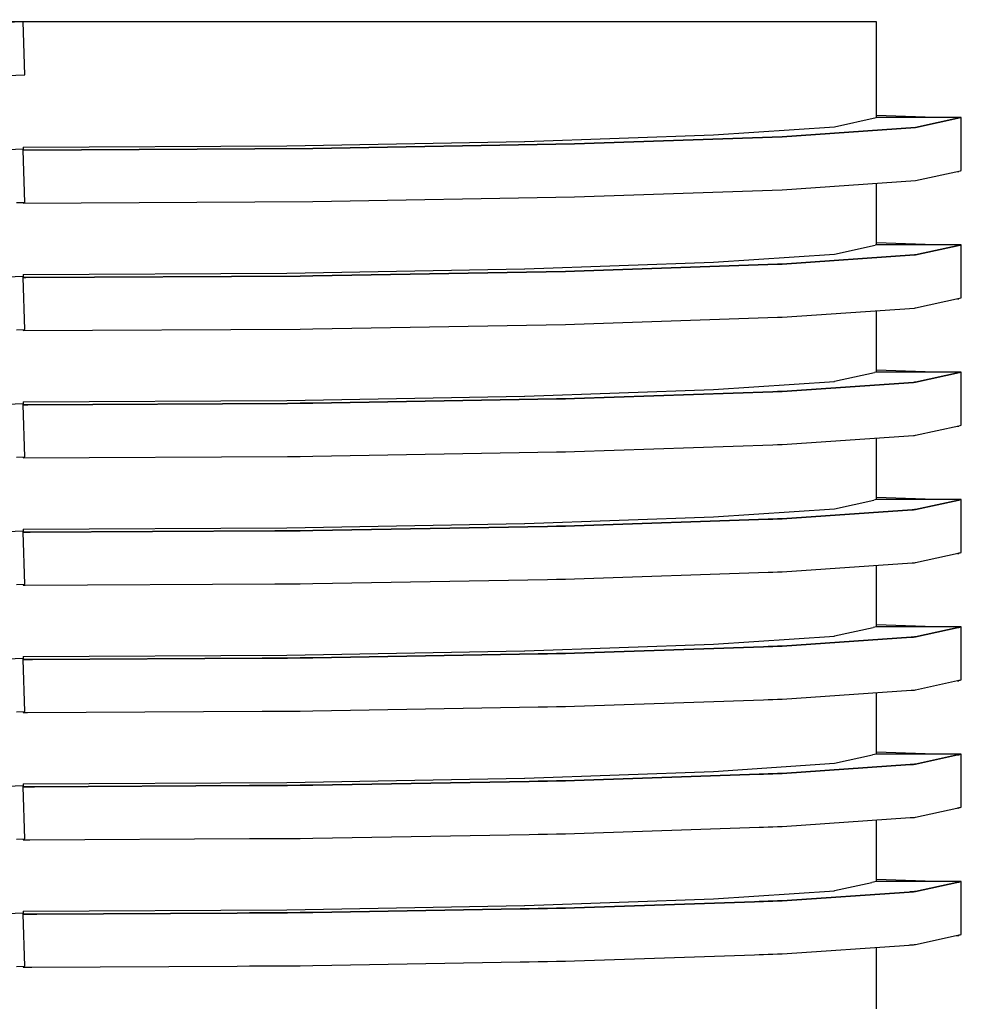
# Model space of a CAD drawing. Header units: millimetres. Extents: x -300186 to 535164, y -28581 to 763383.
# Tile 50 of 256: x -11533 to -11498, y 128344 to 128381. Entities that reach past the tile are written whole.
import ezdxf

# ---------------------------------------------------------------- set-up
doc = ezdxf.new("R2010")
doc.units = ezdxf.units.MM
doc.header["$LTSCALE"] = 10
doc.linetypes.add('DASHDOT', pattern=[25.4, 12.7, -6.35, 0, -6.35])
doc.layers.add('070', color=1, linetype='Continuous', lineweight=53)
doc.layers.add('L_Vaillant_Logo___RFER__0', color=7, linetype='Continuous')

msp = doc.modelspace()

# ---------------------------------------------------------------- linework, layer by layer
at = {"layer": '070', "color": 5, "linetype": 'DASHDOT'}
msp.add_line((-11533.01, 129100.313, 0), (-11533.01, 128380.52, 0), dxfattribs=at)
at = {"layer": 'L_Vaillant_Logo___RFER__0', "color": 0}
for p, q in [((-11533.01, 128380.52, 0), (-11543.885, 128380.14, 0)), ((-11533.01, 128380.52, 0), (-11542.907, 128380.52, 0)), ((-11523.114, 128380.52, 0), (-11533.01, 128380.52, 0)), ((-11532.941, 128378.53, 0), (-11533.01, 128380.52, 0)), ((-11514.186, 128380.52, 0), (-11523.114, 128380.52, 0)), ((-11507.101, 128380.52, 0), (-11514.186, 128380.52, 0)), ((-11502.552, 128380.52, 0), (-11507.101, 128380.52, 0)), ((-11500.985, 128380.52, 0), (-11502.552, 128380.52, 0)), ((-11500.985, 128379.325, 0), (-11500.985, 128380.52, 0)), ((-11500.985, 128377.571, 0), (-11500.985, 128379.325, 0)), ((-11543.815, 128378.15, 0), (-11532.941, 128378.53, 0)), ((-11500.985, 128377.332, 0), (-11500.985, 128377.571, 0)), ((-11500.985, 128376.935, 0), (-11500.985, 128377.332, 0)), ((-11502.551, 128376.589, 0), (-11500.998, 128376.932, 0)), ((-11500.998, 128376.932, 0), (-11500.996, 128376.932, 0)), ((-11500.985, 128376.935, 0), (-11500.996, 128376.932, 0)), ((-11498.786, 128376.935, 0), (-11500.985, 128377.012, 0)), ((-11497.798, 128376.935, 0), (-11500.985, 128376.935, 0)), ((-11497.811, 128376.932, 0), (-11499.521, 128376.555, 0)), ((-11499.521, 128376.555, 0), (-11497.811, 128376.932, 0)), ((-11497.798, 128376.935, 0), (-11497.811, 128376.932, 0)), ((-11497.811, 128376.932, 0), (-11497.798, 128376.935, 0)), ((-11497.798, 128374.944, 0), (-11497.798, 128376.935, 0)), ((-11507.097, 128376.278, 0), (-11502.552, 128376.589, 0)), ((-11502.552, 128376.589, 0), (-11502.551, 128376.589, 0)), ((-11514.18, 128376.03, 0), (-11507.101, 128376.278, 0)), ((-11504.523, 128376.213, 0), (-11512.313, 128375.941, 0)), ((-11512.313, 128375.941, 0), (-11504.523, 128376.213, 0)), ((-11507.101, 128376.278, 0), (-11507.097, 128376.278, 0)), ((-11499.521, 128376.555, 0), (-11504.523, 128376.213, 0)), ((-11504.523, 128376.213, 0), (-11499.521, 128376.555, 0)), ((-11533.01, 128375.817, 0), (-11523.114, 128375.871, 0)), ((-11523.114, 128375.871, 0), (-11523.109, 128375.871, 0)), ((-11523.109, 128375.871, 0), (-11514.186, 128376.03, 0)), ((-11512.313, 128375.941, 0), (-11522.129, 128375.766, 0)), ((-11522.129, 128375.766, 0), (-11512.313, 128375.941, 0)), ((-11514.186, 128376.03, 0), (-11514.18, 128376.03, 0)), ((-11533.01, 128375.74, 0), (-11533.863, 128375.71, 0)), ((-11533.01, 128375.817, 0), (-11533.01, 128375.74, 0)), ((-11533.009, 128375.705, 0), (-11533.01, 128375.74, 0)), ((-11532.994, 128375.706, 0), (-11533.009, 128375.706, 0)), ((-11533.009, 128375.706, 0), (-11532.994, 128375.706, 0)), ((-11532.941, 128373.749, 0), (-11533.009, 128375.705, 0)), ((-11522.129, 128375.766, 0), (-11532.994, 128375.706, 0)), ((-11532.994, 128375.706, 0), (-11522.129, 128375.766, 0)), ((-11499.521, 128374.564, 0), (-11497.833, 128374.936, 0)), ((-11497.943, 128374.912, 0), (-11497.889, 128374.91, 0)), ((-11497.889, 128374.91, 0), (-11497.888, 128374.924, 0)), ((-11497.833, 128374.936, 0), (-11497.809, 128374.942, 0)), ((-11497.809, 128374.942, 0), (-11497.798, 128374.944, 0)), ((-11504.523, 128374.222, 0), (-11499.521, 128374.564, 0)), ((-11500.985, 128372.154, 0), (-11500.985, 128374.464, 0)), ((-11512.313, 128373.95, 0), (-11504.523, 128374.222, 0)), ((-11533.26, 128373.738, 0), (-11532.941, 128373.749, 0)), ((-11533.01, 128373.715, 0), (-11522.129, 128373.775, 0)), ((-11533.01, 128373.747, 0), (-11533.01, 128373.715, 0)), ((-11522.129, 128373.775, 0), (-11512.313, 128373.95, 0)), ((-11502.551, 128371.809, 0), (-11501.025, 128372.146, 0)), ((-11500.985, 128372.154, 0), (-11501.025, 128372.146, 0)), ((-11498.786, 128372.154, 0), (-11500.985, 128372.231, 0)), ((-11497.824, 128372.154, 0), (-11500.985, 128372.154, 0)), ((-11497.838, 128372.146, 0), (-11499.521, 128371.775, 0)), ((-11499.521, 128371.775, 0), (-11497.838, 128372.146, 0)), ((-11497.798, 128372.154, 0), (-11497.838, 128372.146, 0)), ((-11497.838, 128372.146, 0), (-11497.798, 128372.154, 0)), ((-11497.798, 128372.154, 0), (-11497.824, 128372.154, 0)), ((-11497.798, 128370.239, 0), (-11497.798, 128372.154, 0)), ((-11507.097, 128371.497, 0), (-11502.552, 128371.809, 0)), ((-11499.56, 128371.772, 0), (-11504.523, 128371.432, 0)), ((-11504.523, 128371.432, 0), (-11499.56, 128371.772, 0)), ((-11502.552, 128371.809, 0), (-11502.551, 128371.809, 0)), ((-11499.521, 128371.775, 0), (-11499.56, 128371.772, 0)), ((-11499.56, 128371.772, 0), (-11499.521, 128371.775, 0)), ((-11514.18, 128371.25, 0), (-11507.101, 128371.497, 0)), ((-11504.696, 128371.426, 0), (-11512.313, 128371.16, 0)), ((-11512.313, 128371.16, 0), (-11504.696, 128371.426, 0)), ((-11507.101, 128371.497, 0), (-11507.097, 128371.497, 0)), ((-11504.523, 128371.432, 0), (-11504.696, 128371.426, 0)), ((-11504.696, 128371.426, 0), (-11504.523, 128371.432, 0)), ((-11533.01, 128371.036, 0), (-11523.114, 128371.091, 0)), ((-11533.01, 128371.036, 0), (-11533.01, 128370.959, 0)), ((-11523.114, 128371.091, 0), (-11523.109, 128371.091, 0)), ((-11523.109, 128371.091, 0), (-11514.186, 128371.25, 0)), ((-11512.653, 128371.154, 0), (-11522.129, 128370.986, 0)), ((-11522.129, 128370.986, 0), (-11512.653, 128371.154, 0)), ((-11514.186, 128371.25, 0), (-11514.18, 128371.25, 0)), ((-11512.313, 128371.16, 0), (-11512.653, 128371.154, 0)), ((-11512.653, 128371.154, 0), (-11512.313, 128371.16, 0)), ((-11533.01, 128370.959, 0), (-11533.603, 128370.939, 0)), ((-11533.009, 128370.925, 0), (-11533.01, 128370.959, 0)), ((-11532.994, 128370.926, 0), (-11533.009, 128370.926, 0)), ((-11533.009, 128370.926, 0), (-11532.994, 128370.926, 0)), ((-11532.941, 128368.969, 0), (-11533.009, 128370.925, 0)), ((-11532.91, 128370.926, 0), (-11532.994, 128370.926, 0)), ((-11532.994, 128370.926, 0), (-11532.91, 128370.926, 0)), ((-11522.604, 128370.983, 0), (-11532.91, 128370.926, 0)), ((-11532.91, 128370.926, 0), (-11522.604, 128370.983, 0)), ((-11522.129, 128370.986, 0), (-11522.604, 128370.983, 0)), ((-11522.604, 128370.983, 0), (-11522.129, 128370.986, 0)), ((-11499.521, 128369.784, 0), (-11497.86, 128370.15, 0)), ((-11497.943, 128370.132, 0), (-11497.889, 128370.13, 0)), ((-11497.889, 128370.13, 0), (-11497.888, 128370.144, 0)), ((-11497.86, 128370.15, 0), (-11497.809, 128370.161, 0)), ((-11497.809, 128370.161, 0), (-11497.799, 128370.164, 0)), ((-11497.799, 128370.164, 0), (-11497.798, 128370.164, 0)), ((-11497.798, 128370.164, 0), (-11497.798, 128370.239, 0)), ((-11504.523, 128369.441, 0), (-11499.56, 128369.781, 0)), ((-11500.985, 128367.374, 0), (-11500.985, 128369.684, 0)), ((-11499.56, 128369.781, 0), (-11499.521, 128369.784, 0)), ((-11512.653, 128369.163, 0), (-11512.313, 128369.17, 0)), ((-11512.313, 128369.17, 0), (-11504.696, 128369.435, 0)), ((-11504.696, 128369.435, 0), (-11504.523, 128369.441, 0)), ((-11533.26, 128368.957, 0), (-11532.941, 128368.969, 0)), ((-11533.01, 128368.935, 0), (-11522.604, 128368.992, 0)), ((-11533.01, 128368.966, 0), (-11533.01, 128368.935, 0)), ((-11522.604, 128368.992, 0), (-11522.129, 128368.995, 0)), ((-11522.129, 128368.995, 0), (-11512.653, 128369.163, 0)), ((-11502.551, 128367.029, 0), (-11501.051, 128367.359, 0)), ((-11500.985, 128367.374, 0), (-11501.051, 128367.359, 0)), ((-11498.786, 128367.374, 0), (-11500.985, 128367.451, 0)), ((-11497.864, 128367.374, 0), (-11500.985, 128367.374, 0)), ((-11497.864, 128367.359, 0), (-11499.521, 128366.994, 0)), ((-11499.521, 128366.994, 0), (-11497.864, 128367.359, 0)), ((-11497.824, 128367.374, 0), (-11497.864, 128367.374, 0)), ((-11497.814, 128367.37, 0), (-11497.864, 128367.359, 0)), ((-11497.864, 128367.359, 0), (-11497.814, 128367.37, 0)), ((-11497.798, 128367.374, 0), (-11497.824, 128367.374, 0)), ((-11497.798, 128367.374, 0), (-11497.814, 128367.37, 0)), ((-11497.814, 128367.37, 0), (-11497.798, 128367.374, 0)), ((-11497.798, 128365.458, 0), (-11497.798, 128367.374, 0)), ((-11507.097, 128366.717, 0), (-11502.552, 128367.028, 0)), ((-11499.598, 128366.989, 0), (-11504.523, 128366.652, 0)), ((-11504.523, 128366.652, 0), (-11499.598, 128366.989, 0)), ((-11502.552, 128367.028, 0), (-11502.551, 128367.029, 0)), ((-11499.56, 128366.992, 0), (-11499.598, 128366.989, 0)), ((-11499.598, 128366.989, 0), (-11499.56, 128366.992, 0)), ((-11499.521, 128366.994, 0), (-11499.56, 128366.992, 0)), ((-11499.56, 128366.992, 0), (-11499.521, 128366.994, 0)), ((-11514.18, 128366.469, 0), (-11507.101, 128366.717, 0)), ((-11504.87, 128366.639, 0), (-11512.313, 128366.38, 0)), ((-11512.313, 128366.38, 0), (-11504.87, 128366.639, 0)), ((-11507.101, 128366.717, 0), (-11507.097, 128366.717, 0)), ((-11504.696, 128366.646, 0), (-11504.87, 128366.639, 0)), ((-11504.87, 128366.639, 0), (-11504.696, 128366.646, 0)), ((-11504.523, 128366.652, 0), (-11504.696, 128366.646, 0)), ((-11504.696, 128366.646, 0), (-11504.523, 128366.652, 0)), ((-11533.01, 128366.256, 0), (-11523.114, 128366.31, 0)), ((-11533.01, 128366.256, 0), (-11533.01, 128366.179, 0)), ((-11523.114, 128366.31, 0), (-11523.109, 128366.31, 0)), ((-11523.109, 128366.31, 0), (-11514.186, 128366.469, 0)), ((-11512.993, 128366.368, 0), (-11522.129, 128366.205, 0)), ((-11522.129, 128366.205, 0), (-11512.993, 128366.368, 0)), ((-11514.186, 128366.469, 0), (-11514.18, 128366.469, 0)), ((-11512.653, 128366.374, 0), (-11512.993, 128366.368, 0)), ((-11512.993, 128366.368, 0), (-11512.653, 128366.374, 0)), ((-11512.313, 128366.38, 0), (-11512.653, 128366.374, 0)), ((-11512.653, 128366.374, 0), (-11512.313, 128366.38, 0)), ((-11533.01, 128366.179, 0), (-11533.603, 128366.158, 0)), ((-11533.009, 128366.144, 0), (-11533.01, 128366.179, 0)), ((-11532.994, 128366.145, 0), (-11533.009, 128366.145, 0)), ((-11533.009, 128366.145, 0), (-11532.994, 128366.145, 0)), ((-11532.941, 128364.188, 0), (-11533.009, 128366.144, 0)), ((-11532.91, 128366.146, 0), (-11532.994, 128366.145, 0)), ((-11532.994, 128366.145, 0), (-11532.91, 128366.146, 0)), ((-11532.827, 128366.146, 0), (-11532.91, 128366.146, 0)), ((-11532.91, 128366.146, 0), (-11532.827, 128366.146, 0)), ((-11523.079, 128366.2, 0), (-11532.827, 128366.146, 0)), ((-11532.827, 128366.146, 0), (-11523.079, 128366.2, 0)), ((-11522.604, 128366.203, 0), (-11523.079, 128366.2, 0)), ((-11523.079, 128366.2, 0), (-11522.604, 128366.203, 0)), ((-11522.129, 128366.205, 0), (-11522.604, 128366.203, 0)), ((-11522.604, 128366.203, 0), (-11522.129, 128366.205, 0)), ((-11499.521, 128365.003, 0), (-11497.886, 128365.364, 0)), ((-11497.943, 128365.351, 0), (-11497.935, 128365.351, 0)), ((-11497.935, 128365.351, 0), (-11497.889, 128365.349, 0)), ((-11497.889, 128365.349, 0), (-11497.888, 128365.363, 0)), ((-11497.886, 128365.364, 0), (-11497.839, 128365.374, 0)), ((-11497.839, 128365.374, 0), (-11497.809, 128365.381, 0)), ((-11497.809, 128365.381, 0), (-11497.799, 128365.383, 0)), ((-11497.799, 128365.383, 0), (-11497.798, 128365.383, 0)), ((-11497.798, 128365.383, 0), (-11497.798, 128365.458, 0)), ((-11504.523, 128364.661, 0), (-11499.598, 128364.998, 0)), ((-11500.985, 128362.593, 0), (-11500.985, 128364.903, 0)), ((-11499.598, 128364.998, 0), (-11499.56, 128365.001, 0)), ((-11499.56, 128365.001, 0), (-11499.521, 128365.003, 0)), ((-11522.129, 128364.215, 0), (-11512.993, 128364.377, 0)), ((-11512.993, 128364.377, 0), (-11512.653, 128364.383, 0)), ((-11512.653, 128364.383, 0), (-11512.313, 128364.389, 0)), ((-11512.313, 128364.389, 0), (-11504.87, 128364.649, 0)), ((-11504.87, 128364.649, 0), (-11504.696, 128364.655, 0)), ((-11504.696, 128364.655, 0), (-11504.523, 128364.661, 0)), ((-11533.26, 128364.177, 0), (-11532.941, 128364.188, 0)), ((-11533.01, 128364.154, 0), (-11523.079, 128364.209, 0)), ((-11533.01, 128364.186, 0), (-11533.01, 128364.171, 0)), ((-11533.01, 128364.171, 0), (-11533.01, 128364.154, 0)), ((-11523.079, 128364.209, 0), (-11522.604, 128364.212, 0)), ((-11522.604, 128364.212, 0), (-11522.129, 128364.215, 0)), ((-11502.551, 128362.248, 0), (-11501.078, 128362.573, 0)), ((-11500.985, 128362.593, 0), (-11501.078, 128362.573, 0)), ((-11498.786, 128362.593, 0), (-11500.985, 128362.67, 0)), ((-11498.031, 128362.593, 0), (-11500.985, 128362.593, 0)), ((-11497.891, 128362.573, 0), (-11499.521, 128362.214, 0)), ((-11499.521, 128362.214, 0), (-11497.891, 128362.573, 0)), ((-11497.864, 128362.593, 0), (-11498.031, 128362.593, 0)), ((-11497.853, 128362.581, 0), (-11497.891, 128362.573, 0)), ((-11497.891, 128362.573, 0), (-11497.853, 128362.581, 0)), ((-11497.824, 128362.593, 0), (-11497.864, 128362.593, 0)), ((-11497.814, 128362.59, 0), (-11497.853, 128362.581, 0)), ((-11497.853, 128362.581, 0), (-11497.814, 128362.59, 0)), ((-11497.798, 128362.593, 0), (-11497.824, 128362.593, 0)), ((-11497.798, 128362.593, 0), (-11497.814, 128362.59, 0)), ((-11497.814, 128362.59, 0), (-11497.798, 128362.593, 0)), ((-11497.798, 128360.678, 0), (-11497.798, 128362.593, 0)), ((-11507.097, 128361.936, 0), (-11502.552, 128362.248, 0)), ((-11499.636, 128362.206, 0), (-11504.523, 128361.871, 0)), ((-11504.523, 128361.871, 0), (-11499.636, 128362.206, 0)), ((-11502.552, 128362.248, 0), (-11502.551, 128362.248, 0)), ((-11499.598, 128362.208, 0), (-11499.636, 128362.206, 0)), ((-11499.636, 128362.206, 0), (-11499.598, 128362.208, 0)), ((-11499.56, 128362.211, 0), (-11499.598, 128362.208, 0)), ((-11499.598, 128362.208, 0), (-11499.56, 128362.211, 0)), ((-11499.521, 128362.214, 0), (-11499.56, 128362.211, 0)), ((-11499.56, 128362.211, 0), (-11499.521, 128362.214, 0)), ((-11514.18, 128361.689, 0), (-11507.101, 128361.936, 0)), ((-11505.043, 128361.853, 0), (-11512.313, 128361.599, 0)), ((-11512.313, 128361.599, 0), (-11505.043, 128361.853, 0)), ((-11507.101, 128361.936, 0), (-11507.097, 128361.936, 0)), ((-11504.87, 128361.859, 0), (-11505.043, 128361.853, 0)), ((-11505.043, 128361.853, 0), (-11504.87, 128361.859, 0)), ((-11504.696, 128361.865, 0), (-11504.87, 128361.859, 0)), ((-11504.87, 128361.859, 0), (-11504.696, 128361.865, 0)), ((-11504.523, 128361.871, 0), (-11504.696, 128361.865, 0)), ((-11504.696, 128361.865, 0), (-11504.523, 128361.871, 0)), ((-11533.01, 128361.475, 0), (-11523.114, 128361.53, 0)), ((-11533.01, 128361.475, 0), (-11533.01, 128361.398, 0)), ((-11523.554, 128361.417, 0), (-11532.744, 128361.366, 0)), ((-11532.744, 128361.366, 0), (-11523.554, 128361.417, 0)), ((-11523.079, 128361.419, 0), (-11523.554, 128361.417, 0)), ((-11523.554, 128361.417, 0), (-11523.079, 128361.419, 0)), ((-11523.114, 128361.53, 0), (-11523.109, 128361.53, 0)), ((-11523.109, 128361.53, 0), (-11514.186, 128361.689, 0)), ((-11522.604, 128361.422, 0), (-11523.079, 128361.419, 0)), ((-11523.079, 128361.419, 0), (-11522.604, 128361.422, 0)), ((-11522.129, 128361.425, 0), (-11522.604, 128361.422, 0)), ((-11522.604, 128361.422, 0), (-11522.129, 128361.425, 0)), ((-11513.333, 128361.581, 0), (-11522.129, 128361.425, 0)), ((-11522.129, 128361.425, 0), (-11513.333, 128361.581, 0)), ((-11514.186, 128361.689, 0), (-11514.18, 128361.689, 0)), ((-11512.993, 128361.587, 0), (-11513.333, 128361.581, 0)), ((-11513.333, 128361.581, 0), (-11512.993, 128361.587, 0)), ((-11512.653, 128361.593, 0), (-11512.993, 128361.587, 0)), ((-11512.993, 128361.587, 0), (-11512.653, 128361.593, 0)), ((-11512.313, 128361.599, 0), (-11512.653, 128361.593, 0)), ((-11512.653, 128361.593, 0), (-11512.313, 128361.599, 0)), ((-11533.01, 128361.398, 0), (-11533.603, 128361.378, 0)), ((-11533.009, 128361.364, 0), (-11533.01, 128361.398, 0)), ((-11532.994, 128361.365, 0), (-11533.009, 128361.365, 0)), ((-11533.009, 128361.365, 0), (-11532.994, 128361.365, 0)), ((-11532.941, 128359.408, 0), (-11533.009, 128361.364, 0)), ((-11532.91, 128361.365, 0), (-11532.994, 128361.365, 0)), ((-11532.994, 128361.365, 0), (-11532.91, 128361.365, 0)), ((-11532.827, 128361.366, 0), (-11532.91, 128361.365, 0)), ((-11532.91, 128361.365, 0), (-11532.827, 128361.366, 0)), ((-11532.744, 128361.366, 0), (-11532.827, 128361.366, 0)), ((-11532.827, 128361.366, 0), (-11532.744, 128361.366, 0)), ((-11497.798, 128360.603, 0), (-11497.798, 128360.678, 0)), ((-11499.521, 128360.223, 0), (-11497.913, 128360.577, 0)), ((-11497.943, 128360.571, 0), (-11497.935, 128360.571, 0)), ((-11497.935, 128360.571, 0), (-11497.889, 128360.569, 0)), ((-11497.913, 128360.577, 0), (-11497.878, 128360.585, 0)), ((-11497.889, 128360.569, 0), (-11497.888, 128360.583, 0)), ((-11497.878, 128360.585, 0), (-11497.839, 128360.594, 0)), ((-11497.839, 128360.594, 0), (-11497.809, 128360.6, 0)), ((-11497.809, 128360.6, 0), (-11497.799, 128360.603, 0)), ((-11497.799, 128360.603, 0), (-11497.798, 128360.603, 0)), ((-11504.523, 128359.88, 0), (-11499.636, 128360.215, 0)), ((-11500.985, 128357.813, 0), (-11500.985, 128360.123, 0)), ((-11499.636, 128360.215, 0), (-11499.598, 128360.218, 0)), ((-11499.598, 128360.218, 0), (-11499.56, 128360.22, 0)), ((-11499.56, 128360.22, 0), (-11499.521, 128360.223, 0)), ((-11522.129, 128359.434, 0), (-11513.333, 128359.59, 0)), ((-11513.333, 128359.59, 0), (-11512.993, 128359.596, 0)), ((-11512.993, 128359.596, 0), (-11512.653, 128359.603, 0)), ((-11512.653, 128359.603, 0), (-11512.313, 128359.609, 0)), ((-11512.313, 128359.609, 0), (-11505.043, 128359.862, 0)), ((-11505.043, 128359.862, 0), (-11504.87, 128359.868, 0)), ((-11504.87, 128359.868, 0), (-11504.696, 128359.874, 0)), ((-11504.696, 128359.874, 0), (-11504.523, 128359.88, 0)), ((-11533.26, 128359.396, 0), (-11532.941, 128359.408, 0)), ((-11533.01, 128359.405, 0), (-11533.01, 128359.391, 0)), ((-11533.01, 128359.391, 0), (-11533.01, 128359.374, 0)), ((-11533.01, 128359.374, 0), (-11532.928, 128359.374, 0)), ((-11532.928, 128359.374, 0), (-11523.554, 128359.426, 0)), ((-11523.554, 128359.426, 0), (-11523.079, 128359.429, 0)), ((-11523.079, 128359.429, 0), (-11522.604, 128359.431, 0)), ((-11522.604, 128359.431, 0), (-11522.129, 128359.434, 0)), ((-11502.551, 128357.468, 0), (-11501.104, 128357.787, 0)), ((-11500.985, 128357.813, 0), (-11501.104, 128357.787, 0)), ((-11498.786, 128357.813, 0), (-11500.985, 128357.89, 0)), ((-11498.198, 128357.813, 0), (-11500.985, 128357.813, 0)), ((-11497.917, 128357.787, 0), (-11499.521, 128357.433, 0)), ((-11499.521, 128357.433, 0), (-11497.917, 128357.787, 0)), ((-11498.031, 128357.813, 0), (-11498.198, 128357.813, 0)), ((-11497.864, 128357.813, 0), (-11498.031, 128357.813, 0)), ((-11497.893, 128357.792, 0), (-11497.917, 128357.787, 0)), ((-11497.917, 128357.787, 0), (-11497.893, 128357.792, 0)), ((-11497.853, 128357.801, 0), (-11497.893, 128357.792, 0)), ((-11497.893, 128357.792, 0), (-11497.853, 128357.801, 0)), ((-11497.824, 128357.813, 0), (-11497.864, 128357.813, 0)), ((-11497.814, 128357.809, 0), (-11497.853, 128357.801, 0)), ((-11497.853, 128357.801, 0), (-11497.814, 128357.809, 0)), ((-11497.798, 128357.813, 0), (-11497.824, 128357.813, 0)), ((-11497.798, 128357.813, 0), (-11497.814, 128357.809, 0)), ((-11497.814, 128357.809, 0), (-11497.798, 128357.813, 0)), ((-11497.798, 128355.897, 0), (-11497.798, 128357.813, 0)), ((-11507.097, 128357.156, 0), (-11502.552, 128357.467, 0)), ((-11499.675, 128357.423, 0), (-11504.523, 128357.091, 0)), ((-11504.523, 128357.091, 0), (-11499.675, 128357.423, 0)), ((-11502.552, 128357.467, 0), (-11502.551, 128357.468, 0)), ((-11499.636, 128357.425, 0), (-11499.675, 128357.423, 0)), ((-11499.675, 128357.423, 0), (-11499.636, 128357.425, 0)), ((-11499.598, 128357.428, 0), (-11499.636, 128357.425, 0)), ((-11499.636, 128357.425, 0), (-11499.598, 128357.428, 0)), ((-11499.56, 128357.431, 0), (-11499.598, 128357.428, 0)), ((-11499.598, 128357.428, 0), (-11499.56, 128357.431, 0)), ((-11499.521, 128357.433, 0), (-11499.56, 128357.431, 0)), ((-11499.56, 128357.431, 0), (-11499.521, 128357.433, 0)), ((-11514.18, 128356.908, 0), (-11507.101, 128357.156, 0)), ((-11505.216, 128357.066, 0), (-11512.313, 128356.819, 0)), ((-11512.313, 128356.819, 0), (-11505.216, 128357.066, 0)), ((-11507.101, 128357.156, 0), (-11507.097, 128357.156, 0)), ((-11505.043, 128357.072, 0), (-11505.216, 128357.066, 0)), ((-11505.216, 128357.066, 0), (-11505.043, 128357.072, 0)), ((-11504.87, 128357.079, 0), (-11505.043, 128357.072, 0)), ((-11505.043, 128357.072, 0), (-11504.87, 128357.079, 0)), ((-11504.696, 128357.085, 0), (-11504.87, 128357.079, 0)), ((-11504.87, 128357.079, 0), (-11504.696, 128357.085, 0)), ((-11504.523, 128357.091, 0), (-11504.696, 128357.085, 0)), ((-11504.696, 128357.085, 0), (-11504.523, 128357.091, 0)), ((-11533.01, 128356.618, 0), (-11533.603, 128356.597, 0)), ((-11533.01, 128356.695, 0), (-11523.114, 128356.749, 0)), ((-11533.01, 128356.695, 0), (-11533.01, 128356.618, 0)), ((-11533.009, 128356.583, 0), (-11533.01, 128356.618, 0)), ((-11524.03, 128356.634, 0), (-11532.66, 128356.586, 0)), ((-11532.66, 128356.586, 0), (-11524.03, 128356.634, 0)), ((-11523.554, 128356.636, 0), (-11524.03, 128356.634, 0)), ((-11524.03, 128356.634, 0), (-11523.554, 128356.636, 0)), ((-11523.079, 128356.639, 0), (-11523.554, 128356.636, 0)), ((-11523.554, 128356.636, 0), (-11523.079, 128356.639, 0)), ((-11523.114, 128356.749, 0), (-11523.109, 128356.749, 0)), ((-11523.109, 128356.749, 0), (-11514.186, 128356.908, 0)), ((-11522.604, 128356.642, 0), (-11523.079, 128356.639, 0)), ((-11523.079, 128356.639, 0), (-11522.604, 128356.642, 0)), ((-11522.129, 128356.644, 0), (-11522.604, 128356.642, 0)), ((-11522.604, 128356.642, 0), (-11522.129, 128356.644, 0)), ((-11513.674, 128356.795, 0), (-11522.129, 128356.644, 0)), ((-11522.129, 128356.644, 0), (-11513.674, 128356.795, 0)), ((-11514.186, 128356.908, 0), (-11514.18, 128356.908, 0)), ((-11513.333, 128356.801, 0), (-11513.674, 128356.795, 0)), ((-11513.674, 128356.795, 0), (-11513.333, 128356.801, 0)), ((-11512.993, 128356.807, 0), (-11513.333, 128356.801, 0)), ((-11513.333, 128356.801, 0), (-11512.993, 128356.807, 0)), ((-11512.653, 128356.813, 0), (-11512.993, 128356.807, 0)), ((-11512.993, 128356.807, 0), (-11512.653, 128356.813, 0)), ((-11512.313, 128356.819, 0), (-11512.653, 128356.813, 0)), ((-11512.653, 128356.813, 0), (-11512.313, 128356.819, 0)), ((-11532.994, 128356.584, 0), (-11533.009, 128356.584, 0)), ((-11533.009, 128356.584, 0), (-11532.994, 128356.584, 0)), ((-11532.941, 128354.627, 0), (-11533.009, 128356.583, 0)), ((-11532.91, 128356.585, 0), (-11532.994, 128356.584, 0)), ((-11532.994, 128356.584, 0), (-11532.91, 128356.585, 0)), ((-11532.827, 128356.585, 0), (-11532.91, 128356.585, 0)), ((-11532.91, 128356.585, 0), (-11532.827, 128356.585, 0)), ((-11532.744, 128356.586, 0), (-11532.827, 128356.585, 0)), ((-11532.827, 128356.585, 0), (-11532.744, 128356.586, 0)), ((-11532.66, 128356.586, 0), (-11532.744, 128356.586, 0)), ((-11532.744, 128356.586, 0), (-11532.66, 128356.586, 0)), ((-11497.798, 128355.822, 0), (-11497.798, 128355.897, 0)), ((-11499.521, 128355.443, 0), (-11497.939, 128355.791, 0)), ((-11497.943, 128355.79, 0), (-11497.935, 128355.79, 0)), ((-11497.939, 128355.791, 0), (-11497.918, 128355.796, 0)), ((-11497.935, 128355.79, 0), (-11497.889, 128355.789, 0)), ((-11497.918, 128355.796, 0), (-11497.878, 128355.805, 0)), ((-11497.889, 128355.789, 0), (-11497.888, 128355.802, 0)), ((-11497.878, 128355.805, 0), (-11497.839, 128355.813, 0)), ((-11497.839, 128355.813, 0), (-11497.809, 128355.82, 0)), ((-11497.809, 128355.82, 0), (-11497.799, 128355.822, 0)), ((-11497.799, 128355.822, 0), (-11497.798, 128355.822, 0)), ((-11504.523, 128355.1, 0), (-11499.675, 128355.432, 0)), ((-11500.985, 128353.032, 0), (-11500.985, 128355.342, 0)), ((-11499.675, 128355.432, 0), (-11499.636, 128355.435, 0)), ((-11499.636, 128355.435, 0), (-11499.598, 128355.437, 0)), ((-11499.598, 128355.437, 0), (-11499.56, 128355.44, 0)), ((-11499.56, 128355.44, 0), (-11499.521, 128355.443, 0)), ((-11522.129, 128354.654, 0), (-11513.674, 128354.804, 0)), ((-11513.674, 128354.804, 0), (-11513.333, 128354.81, 0)), ((-11513.333, 128354.81, 0), (-11512.993, 128354.816, 0)), ((-11512.993, 128354.816, 0), (-11512.653, 128354.822, 0)), ((-11512.653, 128354.822, 0), (-11512.313, 128354.828, 0)), ((-11512.313, 128354.828, 0), (-11505.216, 128355.076, 0)), ((-11505.216, 128355.076, 0), (-11505.043, 128355.082, 0)), ((-11505.043, 128355.082, 0), (-11504.87, 128355.088, 0)), ((-11504.87, 128355.088, 0), (-11504.696, 128355.094, 0)), ((-11504.696, 128355.094, 0), (-11504.523, 128355.1, 0)), ((-11533.26, 128354.616, 0), (-11532.941, 128354.627, 0)), ((-11533.01, 128354.625, 0), (-11533.01, 128354.611, 0)), ((-11533.01, 128354.611, 0), (-11533.01, 128354.593, 0)), ((-11533.01, 128354.593, 0), (-11532.928, 128354.594, 0)), ((-11532.928, 128354.594, 0), (-11532.845, 128354.594, 0)), ((-11532.845, 128354.594, 0), (-11524.03, 128354.643, 0)), ((-11524.03, 128354.643, 0), (-11523.554, 128354.646, 0)), ((-11523.554, 128354.646, 0), (-11523.079, 128354.648, 0)), ((-11523.079, 128354.648, 0), (-11522.604, 128354.651, 0)), ((-11522.604, 128354.651, 0), (-11522.129, 128354.654, 0)), ((-11502.551, 128352.687, 0), (-11501.131, 128353, 0)), ((-11500.985, 128353.032, 0), (-11501.131, 128353, 0)), ((-11498.786, 128353.032, 0), (-11500.985, 128353.109, 0)), ((-11498.365, 128353.032, 0), (-11500.985, 128353.032, 0)), ((-11497.944, 128353, 0), (-11499.521, 128352.653, 0)), ((-11499.521, 128352.653, 0), (-11497.944, 128353, 0)), ((-11498.198, 128353.032, 0), (-11498.365, 128353.032, 0)), ((-11498.031, 128353.032, 0), (-11498.198, 128353.032, 0)), ((-11497.864, 128353.032, 0), (-11498.031, 128353.032, 0)), ((-11497.933, 128353.003, 0), (-11497.944, 128353, 0)), ((-11497.944, 128353, 0), (-11497.933, 128353.003, 0)), ((-11497.893, 128353.012, 0), (-11497.933, 128353.003, 0)), ((-11497.933, 128353.003, 0), (-11497.893, 128353.012, 0)), ((-11497.853, 128353.02, 0), (-11497.893, 128353.012, 0)), ((-11497.893, 128353.012, 0), (-11497.853, 128353.02, 0)), ((-11497.824, 128353.032, 0), (-11497.864, 128353.032, 0)), ((-11497.814, 128353.029, 0), (-11497.853, 128353.02, 0)), ((-11497.853, 128353.02, 0), (-11497.814, 128353.029, 0)), ((-11497.798, 128353.032, 0), (-11497.824, 128353.032, 0)), ((-11497.798, 128353.032, 0), (-11497.814, 128353.029, 0)), ((-11497.814, 128353.029, 0), (-11497.798, 128353.032, 0)), ((-11497.798, 128351.117, 0), (-11497.798, 128353.032, 0)), ((-11507.097, 128352.375, 0), (-11502.552, 128352.687, 0)), ((-11499.713, 128352.64, 0), (-11504.523, 128352.31, 0)), ((-11504.523, 128352.31, 0), (-11499.713, 128352.64, 0)), ((-11502.552, 128352.687, 0), (-11502.551, 128352.687, 0)), ((-11499.675, 128352.642, 0), (-11499.713, 128352.64, 0)), ((-11499.713, 128352.64, 0), (-11499.675, 128352.642, 0)), ((-11499.636, 128352.645, 0), (-11499.675, 128352.642, 0)), ((-11499.675, 128352.642, 0), (-11499.636, 128352.645, 0)), ((-11499.598, 128352.647, 0), (-11499.636, 128352.645, 0)), ((-11499.636, 128352.645, 0), (-11499.598, 128352.647, 0)), ((-11499.56, 128352.65, 0), (-11499.598, 128352.647, 0)), ((-11499.598, 128352.647, 0), (-11499.56, 128352.65, 0)), ((-11499.521, 128352.653, 0), (-11499.56, 128352.65, 0)), ((-11499.56, 128352.65, 0), (-11499.521, 128352.653, 0)), ((-11514.18, 128352.128, 0), (-11507.101, 128352.375, 0)), ((-11505.389, 128352.28, 0), (-11512.313, 128352.038, 0)), ((-11512.313, 128352.038, 0), (-11505.389, 128352.28, 0)), ((-11507.101, 128352.375, 0), (-11507.097, 128352.375, 0)), ((-11505.216, 128352.286, 0), (-11505.389, 128352.28, 0)), ((-11505.389, 128352.28, 0), (-11505.216, 128352.286, 0)), ((-11505.043, 128352.292, 0), (-11505.216, 128352.286, 0)), ((-11505.216, 128352.286, 0), (-11505.043, 128352.292, 0)), ((-11504.87, 128352.298, 0), (-11505.043, 128352.292, 0)), ((-11505.043, 128352.292, 0), (-11504.87, 128352.298, 0)), ((-11504.696, 128352.304, 0), (-11504.87, 128352.298, 0)), ((-11504.87, 128352.298, 0), (-11504.696, 128352.304, 0)), ((-11504.523, 128352.31, 0), (-11504.696, 128352.304, 0)), ((-11504.696, 128352.304, 0), (-11504.523, 128352.31, 0)), ((-11533.01, 128351.837, 0), (-11533.603, 128351.817, 0)), ((-11533.01, 128351.914, 0), (-11523.114, 128351.969, 0)), ((-11533.01, 128351.914, 0), (-11533.01, 128351.837, 0)), ((-11533.009, 128351.803, 0), (-11533.01, 128351.837, 0)), ((-11532.994, 128351.804, 0), (-11533.009, 128351.804, 0)), ((-11533.009, 128351.804, 0), (-11532.994, 128351.804, 0)), ((-11532.941, 128349.847, 0), (-11533.009, 128351.803, 0)), ((-11532.91, 128351.804, 0), (-11532.994, 128351.804, 0)), ((-11532.994, 128351.804, 0), (-11532.91, 128351.804, 0)), ((-11532.827, 128351.805, 0), (-11532.91, 128351.804, 0)), ((-11532.91, 128351.804, 0), (-11532.827, 128351.805, 0)), ((-11532.744, 128351.805, 0), (-11532.827, 128351.805, 0)), ((-11532.827, 128351.805, 0), (-11532.744, 128351.805, 0)), ((-11532.66, 128351.805, 0), (-11532.744, 128351.805, 0)), ((-11532.744, 128351.805, 0), (-11532.66, 128351.805, 0)), ((-11532.577, 128351.806, 0), (-11532.66, 128351.805, 0)), ((-11532.66, 128351.805, 0), (-11532.577, 128351.806, 0)), ((-11524.505, 128351.851, 0), (-11532.577, 128351.806, 0)), ((-11532.577, 128351.806, 0), (-11524.505, 128351.851, 0)), ((-11524.03, 128351.853, 0), (-11524.505, 128351.851, 0)), ((-11524.505, 128351.851, 0), (-11524.03, 128351.853, 0)), ((-11523.554, 128351.856, 0), (-11524.03, 128351.853, 0)), ((-11524.03, 128351.853, 0), (-11523.554, 128351.856, 0)), ((-11523.079, 128351.858, 0), (-11523.554, 128351.856, 0)), ((-11523.554, 128351.856, 0), (-11523.079, 128351.858, 0)), ((-11523.114, 128351.969, 0), (-11523.109, 128351.969, 0)), ((-11523.109, 128351.969, 0), (-11514.186, 128352.128, 0)), ((-11522.604, 128351.861, 0), (-11523.079, 128351.858, 0)), ((-11523.079, 128351.858, 0), (-11522.604, 128351.861, 0)), ((-11522.129, 128351.864, 0), (-11522.604, 128351.861, 0)), ((-11522.604, 128351.861, 0), (-11522.129, 128351.864, 0)), ((-11514.014, 128352.008, 0), (-11522.129, 128351.864, 0)), ((-11522.129, 128351.864, 0), (-11514.014, 128352.008, 0)), ((-11514.186, 128352.128, 0), (-11514.18, 128352.128, 0)), ((-11513.674, 128352.014, 0), (-11514.014, 128352.008, 0)), ((-11514.014, 128352.008, 0), (-11513.674, 128352.014, 0)), ((-11513.333, 128352.02, 0), (-11513.674, 128352.014, 0)), ((-11513.674, 128352.014, 0), (-11513.333, 128352.02, 0)), ((-11512.993, 128352.026, 0), (-11513.333, 128352.02, 0)), ((-11513.333, 128352.02, 0), (-11512.993, 128352.026, 0)), ((-11512.653, 128352.032, 0), (-11512.993, 128352.026, 0)), ((-11512.993, 128352.026, 0), (-11512.653, 128352.032, 0)), ((-11512.313, 128352.038, 0), (-11512.653, 128352.032, 0)), ((-11512.653, 128352.032, 0), (-11512.313, 128352.038, 0)), ((-11497.798, 128351.042, 0), (-11497.798, 128351.117, 0)), ((-11499.521, 128350.662, 0), (-11497.966, 128351.005, 0)), ((-11497.966, 128351.005, 0), (-11497.958, 128351.007, 0)), ((-11497.958, 128351.007, 0), (-11497.918, 128351.015, 0)), ((-11497.943, 128351.01, 0), (-11497.935, 128351.01, 0)), ((-11497.935, 128351.01, 0), (-11497.889, 128351.008, 0)), ((-11497.918, 128351.015, 0), (-11497.878, 128351.024, 0)), ((-11497.889, 128351.008, 0), (-11497.888, 128351.022, 0)), ((-11497.878, 128351.024, 0), (-11497.839, 128351.033, 0)), ((-11497.839, 128351.033, 0), (-11497.809, 128351.039, 0)), ((-11497.809, 128351.039, 0), (-11497.799, 128351.042, 0)), ((-11497.799, 128351.042, 0), (-11497.798, 128351.042, 0)), ((-11504.87, 128350.307, 0), (-11504.696, 128350.313, 0)), ((-11504.696, 128350.313, 0), (-11504.523, 128350.319, 0)), ((-11504.523, 128350.319, 0), (-11499.713, 128350.649, 0)), ((-11500.985, 128348.252, 0), (-11500.985, 128350.562, 0)), ((-11499.713, 128350.649, 0), (-11499.675, 128350.652, 0)), ((-11499.675, 128350.652, 0), (-11499.636, 128350.654, 0)), ((-11499.636, 128350.654, 0), (-11499.598, 128350.657, 0)), ((-11499.598, 128350.657, 0), (-11499.56, 128350.659, 0)), ((-11499.56, 128350.659, 0), (-11499.521, 128350.662, 0)), ((-11522.129, 128349.873, 0), (-11514.014, 128350.017, 0)), ((-11514.014, 128350.017, 0), (-11513.674, 128350.023, 0)), ((-11513.674, 128350.023, 0), (-11513.333, 128350.029, 0)), ((-11513.333, 128350.029, 0), (-11512.993, 128350.036, 0)), ((-11512.993, 128350.036, 0), (-11512.653, 128350.042, 0)), ((-11512.653, 128350.042, 0), (-11512.313, 128350.048, 0)), ((-11512.313, 128350.048, 0), (-11505.389, 128350.289, 0)), ((-11505.389, 128350.289, 0), (-11505.216, 128350.295, 0)), ((-11505.216, 128350.295, 0), (-11505.043, 128350.301, 0)), ((-11505.043, 128350.301, 0), (-11504.87, 128350.307, 0)), ((-11533.26, 128349.836, 0), (-11532.941, 128349.847, 0)), ((-11533.01, 128349.844, 0), (-11533.01, 128349.83, 0)), ((-11533.01, 128349.83, 0), (-11533.01, 128349.813, 0)), ((-11533.01, 128349.813, 0), (-11532.928, 128349.813, 0)), ((-11532.928, 128349.813, 0), (-11532.845, 128349.814, 0)), ((-11532.845, 128349.814, 0), (-11532.761, 128349.814, 0)), ((-11532.761, 128349.814, 0), (-11524.505, 128349.86, 0)), ((-11524.505, 128349.86, 0), (-11524.03, 128349.863, 0)), ((-11524.03, 128349.863, 0), (-11523.554, 128349.865, 0)), ((-11523.554, 128349.865, 0), (-11523.079, 128349.868, 0)), ((-11523.079, 128349.868, 0), (-11522.604, 128349.87, 0)), ((-11522.604, 128349.87, 0), (-11522.129, 128349.873, 0)), ((-11502.551, 128347.907, 0), (-11501.157, 128348.214, 0)), ((-11500.985, 128348.252, 0), (-11501.157, 128348.214, 0)), ((-11498.786, 128348.252, 0), (-11500.985, 128348.329, 0)), ((-11498.532, 128348.252, 0), (-11500.985, 128348.252, 0)), ((-11497.97, 128348.214, 0), (-11499.521, 128347.872, 0)), ((-11499.521, 128347.872, 0), (-11497.97, 128348.214, 0)), ((-11498.365, 128348.252, 0), (-11498.532, 128348.252, 0)), ((-11498.198, 128348.252, 0), (-11498.365, 128348.252, 0)), ((-11498.031, 128348.252, 0), (-11498.198, 128348.252, 0)), ((-11497.864, 128348.252, 0), (-11498.031, 128348.252, 0)), ((-11497.933, 128348.222, 0), (-11497.97, 128348.214, 0)), ((-11497.97, 128348.214, 0), (-11497.933, 128348.222, 0)), ((-11497.893, 128348.231, 0), (-11497.933, 128348.222, 0)), ((-11497.933, 128348.222, 0), (-11497.893, 128348.231, 0)), ((-11497.853, 128348.24, 0), (-11497.893, 128348.231, 0)), ((-11497.893, 128348.231, 0), (-11497.853, 128348.24, 0)), ((-11497.824, 128348.252, 0), (-11497.864, 128348.252, 0)), ((-11497.814, 128348.248, 0), (-11497.853, 128348.24, 0)), ((-11497.853, 128348.24, 0), (-11497.814, 128348.248, 0)), ((-11497.798, 128348.252, 0), (-11497.824, 128348.252, 0)), ((-11497.798, 128348.252, 0), (-11497.814, 128348.248, 0)), ((-11497.814, 128348.248, 0), (-11497.798, 128348.252, 0)), ((-11497.798, 128346.336, 0), (-11497.798, 128348.252, 0)), ((-11507.097, 128347.595, 0), (-11502.552, 128347.906, 0)), ((-11499.751, 128347.856, 0), (-11504.523, 128347.53, 0)), ((-11504.523, 128347.53, 0), (-11499.751, 128347.856, 0)), ((-11502.552, 128347.906, 0), (-11502.551, 128347.907, 0)), ((-11499.713, 128347.859, 0), (-11499.751, 128347.856, 0)), ((-11499.751, 128347.856, 0), (-11499.713, 128347.859, 0)), ((-11499.675, 128347.862, 0), (-11499.713, 128347.859, 0)), ((-11499.713, 128347.859, 0), (-11499.675, 128347.862, 0)), ((-11499.636, 128347.864, 0), (-11499.675, 128347.862, 0)), ((-11499.675, 128347.862, 0), (-11499.636, 128347.864, 0)), ((-11499.598, 128347.867, 0), (-11499.636, 128347.864, 0)), ((-11499.636, 128347.864, 0), (-11499.598, 128347.867, 0)), ((-11499.56, 128347.87, 0), (-11499.598, 128347.867, 0)), ((-11499.598, 128347.867, 0), (-11499.56, 128347.87, 0)), ((-11499.521, 128347.872, 0), (-11499.56, 128347.87, 0)), ((-11499.56, 128347.87, 0), (-11499.521, 128347.872, 0)), ((-11514.18, 128347.347, 0), (-11507.101, 128347.595, 0)), ((-11505.563, 128347.493, 0), (-11512.313, 128347.258, 0)), ((-11512.313, 128347.258, 0), (-11505.563, 128347.493, 0)), ((-11507.101, 128347.595, 0), (-11507.097, 128347.595, 0)), ((-11505.389, 128347.499, 0), (-11505.563, 128347.493, 0)), ((-11505.563, 128347.493, 0), (-11505.389, 128347.499, 0)), ((-11505.216, 128347.505, 0), (-11505.389, 128347.499, 0)), ((-11505.389, 128347.499, 0), (-11505.216, 128347.505, 0)), ((-11505.043, 128347.511, 0), (-11505.216, 128347.505, 0)), ((-11505.216, 128347.505, 0), (-11505.043, 128347.511, 0)), ((-11504.87, 128347.518, 0), (-11505.043, 128347.511, 0)), ((-11505.043, 128347.511, 0), (-11504.87, 128347.518, 0)), ((-11504.696, 128347.524, 0), (-11504.87, 128347.518, 0)), ((-11504.87, 128347.518, 0), (-11504.696, 128347.524, 0)), ((-11504.523, 128347.53, 0), (-11504.696, 128347.524, 0)), ((-11504.696, 128347.524, 0), (-11504.523, 128347.53, 0)), ((-11533.01, 128347.057, 0), (-11533.603, 128347.036, 0)), ((-11533.01, 128347.134, 0), (-11523.114, 128347.188, 0)), ((-11533.01, 128347.134, 0), (-11533.01, 128347.058, 0)), ((-11533.01, 128347.058, 0), (-11533.01, 128347.057, 0)), ((-11533.009, 128347.022, 0), (-11533.01, 128347.057, 0)), ((-11532.994, 128347.023, 0), (-11533.009, 128347.023, 0)), ((-11533.009, 128347.023, 0), (-11532.994, 128347.023, 0)), ((-11532.941, 128345.066, 0), (-11533.009, 128347.022, 0)), ((-11532.91, 128347.024, 0), (-11532.994, 128347.023, 0)), ((-11532.994, 128347.023, 0), (-11532.91, 128347.024, 0)), ((-11532.827, 128347.024, 0), (-11532.91, 128347.024, 0)), ((-11532.91, 128347.024, 0), (-11532.827, 128347.024, 0)), ((-11532.744, 128347.025, 0), (-11532.827, 128347.024, 0)), ((-11532.827, 128347.024, 0), (-11532.744, 128347.025, 0)), ((-11532.66, 128347.025, 0), (-11532.744, 128347.025, 0)), ((-11532.744, 128347.025, 0), (-11532.66, 128347.025, 0)), ((-11532.577, 128347.025, 0), (-11532.66, 128347.025, 0)), ((-11532.66, 128347.025, 0), (-11532.577, 128347.025, 0)), ((-11532.493, 128347.026, 0), (-11532.577, 128347.025, 0)), ((-11532.577, 128347.025, 0), (-11532.493, 128347.026, 0)), ((-11524.98, 128347.067, 0), (-11532.493, 128347.026, 0)), ((-11532.493, 128347.026, 0), (-11524.98, 128347.067, 0)), ((-11524.505, 128347.07, 0), (-11524.98, 128347.067, 0)), ((-11524.98, 128347.067, 0), (-11524.505, 128347.07, 0)), ((-11524.03, 128347.073, 0), (-11524.505, 128347.07, 0)), ((-11524.505, 128347.07, 0), (-11524.03, 128347.073, 0)), ((-11523.554, 128347.075, 0), (-11524.03, 128347.073, 0)), ((-11524.03, 128347.073, 0), (-11523.554, 128347.075, 0)), ((-11523.079, 128347.078, 0), (-11523.554, 128347.075, 0)), ((-11523.554, 128347.075, 0), (-11523.079, 128347.078, 0)), ((-11523.114, 128347.188, 0), (-11523.109, 128347.188, 0)), ((-11523.109, 128347.188, 0), (-11514.186, 128347.347, 0)), ((-11522.604, 128347.081, 0), (-11523.079, 128347.078, 0)), ((-11523.079, 128347.078, 0), (-11522.604, 128347.081, 0)), ((-11522.129, 128347.083, 0), (-11522.604, 128347.081, 0)), ((-11522.604, 128347.081, 0), (-11522.129, 128347.083, 0)), ((-11514.354, 128347.221, 0), (-11522.129, 128347.083, 0)), ((-11522.129, 128347.083, 0), (-11514.354, 128347.221, 0)), ((-11514.014, 128347.228, 0), (-11514.354, 128347.221, 0)), ((-11514.354, 128347.221, 0), (-11514.014, 128347.228, 0)), ((-11514.186, 128347.347, 0), (-11514.18, 128347.347, 0)), ((-11513.674, 128347.234, 0), (-11514.014, 128347.228, 0)), ((-11514.014, 128347.228, 0), (-11513.674, 128347.234, 0)), ((-11513.333, 128347.24, 0), (-11513.674, 128347.234, 0)), ((-11513.674, 128347.234, 0), (-11513.333, 128347.24, 0)), ((-11512.993, 128347.246, 0), (-11513.333, 128347.24, 0)), ((-11513.333, 128347.24, 0), (-11512.993, 128347.246, 0)), ((-11512.653, 128347.252, 0), (-11512.993, 128347.246, 0)), ((-11512.993, 128347.246, 0), (-11512.653, 128347.252, 0)), ((-11512.313, 128347.258, 0), (-11512.653, 128347.252, 0)), ((-11512.653, 128347.252, 0), (-11512.313, 128347.258, 0)), ((-11497.878, 128346.244, 0), (-11497.839, 128346.252, 0)), ((-11497.839, 128346.252, 0), (-11497.809, 128346.259, 0)), ((-11497.809, 128346.259, 0), (-11497.799, 128346.261, 0)), ((-11497.799, 128346.261, 0), (-11497.798, 128346.261, 0)), ((-11497.798, 128346.261, 0), (-11497.798, 128346.336, 0)), ((-11499.636, 128345.874, 0), (-11499.598, 128345.876, 0)), ((-11499.598, 128345.876, 0), (-11499.56, 128345.879, 0)), ((-11499.56, 128345.879, 0), (-11499.521, 128345.882, 0)), ((-11499.521, 128345.882, 0), (-11497.992, 128346.218, 0)), ((-11497.992, 128346.218, 0), (-11497.958, 128346.226, 0)), ((-11497.958, 128346.226, 0), (-11497.918, 128346.235, 0)), ((-11497.943, 128346.229, 0), (-11497.935, 128346.229, 0)), ((-11497.935, 128346.229, 0), (-11497.889, 128346.228, 0)), ((-11497.918, 128346.235, 0), (-11497.878, 128346.244, 0)), ((-11497.889, 128346.228, 0), (-11497.888, 128346.241, 0)), ((-11505.563, 128345.503, 0), (-11505.389, 128345.509, 0)), ((-11505.389, 128345.509, 0), (-11505.216, 128345.515, 0)), ((-11505.216, 128345.515, 0), (-11505.043, 128345.521, 0)), ((-11505.043, 128345.521, 0), (-11504.87, 128345.527, 0)), ((-11504.87, 128345.527, 0), (-11504.696, 128345.533, 0)), ((-11504.696, 128345.533, 0), (-11504.523, 128345.539, 0)), ((-11504.523, 128345.539, 0), (-11499.751, 128345.866, 0)), ((-11500.985, 128343.471, 0), (-11500.985, 128345.781, 0)), ((-11499.751, 128345.866, 0), (-11499.713, 128345.868, 0)), ((-11499.713, 128345.868, 0), (-11499.675, 128345.871, 0)), ((-11499.675, 128345.871, 0), (-11499.636, 128345.874, 0)), ((-11522.129, 128345.093, 0), (-11514.354, 128345.231, 0)), ((-11514.354, 128345.231, 0), (-11514.014, 128345.237, 0)), ((-11514.014, 128345.237, 0), (-11513.674, 128345.243, 0)), ((-11513.674, 128345.243, 0), (-11513.333, 128345.249, 0)), ((-11513.333, 128345.249, 0), (-11512.993, 128345.255, 0)), ((-11512.993, 128345.255, 0), (-11512.653, 128345.261, 0)), ((-11512.653, 128345.261, 0), (-11512.313, 128345.267, 0)), ((-11512.313, 128345.267, 0), (-11505.563, 128345.503, 0)), ((-11533.26, 128345.055, 0), (-11532.941, 128345.066, 0)), ((-11533.01, 128345.064, 0), (-11533.01, 128345.05, 0)), ((-11533.01, 128345.05, 0), (-11533.01, 128345.032, 0)), ((-11533.01, 128345.032, 0), (-11532.928, 128345.033, 0)), ((-11532.928, 128345.033, 0), (-11532.845, 128345.033, 0)), ((-11532.845, 128345.033, 0), (-11532.761, 128345.034, 0)), ((-11532.761, 128345.034, 0), (-11532.678, 128345.034, 0)), ((-11532.678, 128345.034, 0), (-11524.98, 128345.077, 0)), ((-11524.98, 128345.077, 0), (-11524.505, 128345.079, 0)), ((-11524.505, 128345.079, 0), (-11524.03, 128345.082, 0)), ((-11524.03, 128345.082, 0), (-11523.554, 128345.085, 0)), ((-11523.554, 128345.085, 0), (-11523.079, 128345.087, 0)), ((-11523.079, 128345.087, 0), (-11522.604, 128345.09, 0)), ((-11522.604, 128345.09, 0), (-11522.129, 128345.093, 0))]:
    msp.add_line(p, q, dxfattribs=at)

doc.saveas('drawing.dxf')
